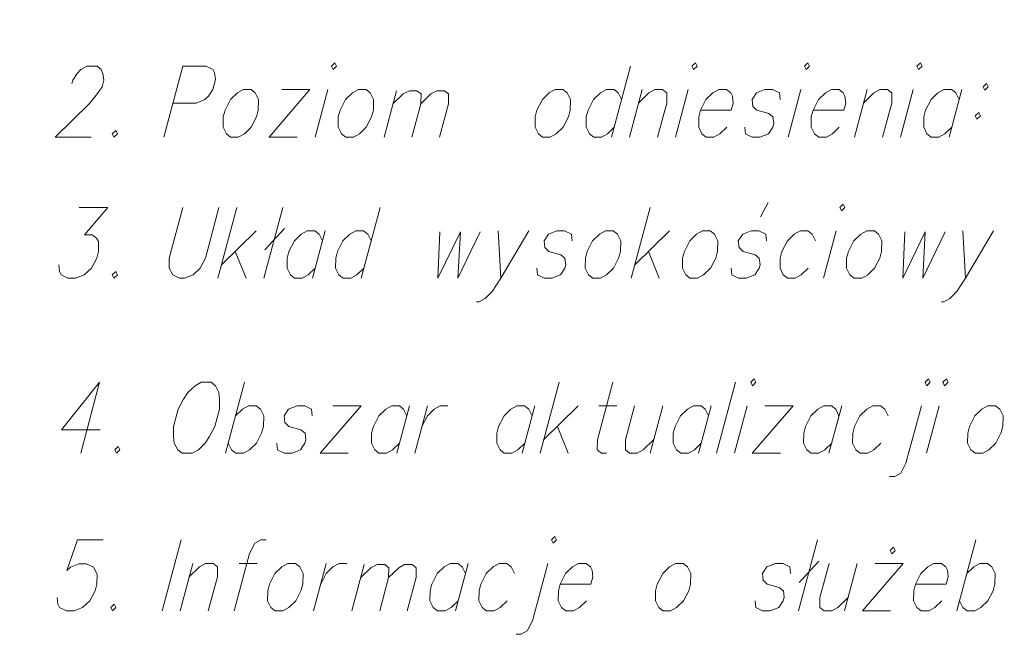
# Model space of a CAD drawing. Header units: metres. Extents: x 5554594 to 5556205, y 5636132 to 5636668.
# Tile 109 of 168: x 5555353 to 5555362, y 5636501 to 5636507. Entities that reach past the tile are written whole.
import ezdxf

# ---------------------------------------------------------------- set-up
doc = ezdxf.new("R2010")
doc.units = ezdxf.units.M
doc.header["$MEASUREMENT"] = 0
doc.header["$XCLIPFRAME"] = 0
doc.layers.add('#RAMKA', color=7, linetype='Continuous', lineweight=18)
doc.layers.add('#RASTER', color=7, linetype='Continuous', lineweight=18)
picture_1 = doc.add_image_def('image1.tif', size_in_pixel=(18897, 11811))

# ---------------------------------------------------------------- blocks, each defined once
blk = doc.blocks.new('*U898')
at = {"layer": '#RAMKA', "color": 7, "linetype": 'ByBlock', "lineweight": 18}
blk.add_line((5555354.4615, 5636501.9362), (5555354.338, 5636501.4751), dxfattribs=at)
at = {"layer": '#RAMKA', "color": 7, "linetype": 'ByBlock', "lineweight": 18, "flags": 128}
blk.add_lwpolyline([(5555354.4267, 5636501.806), (5555354.5274, 5636501.9037), (5555354.5859, 5636501.9362), (5555354.6605, 5636501.9362), (5555354.7015, 5636501.9037), (5555354.7003, 5636501.806), (5555354.6116, 5636501.4751)], dxfattribs=at)
blk = doc.blocks.new('*U899')
at = {"layer": '#RAMKA', "color": 7, "linetype": 'ByBlock', "lineweight": 18}
blk.add_line((5555354.9134, 5636501.9362), (5555355.0875, 5636501.9362), dxfattribs=at)
at = {"layer": '#RAMKA', "color": 7, "linetype": 'ByBlock', "lineweight": 18, "flags": 128}
blk.add_lwpolyline([(5555355.1735, 5636502.1641), (5555355.1237, 5636502.1641), (5555355.0652, 5636502.1315), (5555355.0142, 5636502.0339), (5555354.8645, 5636501.4751)], dxfattribs=at)
blk = doc.blocks.new('*U900')
at = {"layer": '#RAMKA', "color": 7, "linetype": 'ByBlock', "lineweight": 18}
blk.add_line((5555355.759, 5636501.9362), (5555355.6355, 5636501.4751), dxfattribs=at)
at = {"layer": '#RAMKA', "color": 7, "linetype": 'ByBlock', "lineweight": 18, "flags": 128}
blk.add_lwpolyline([(5555355.7052, 5636501.7355), (5555355.7577, 5636501.8386), (5555355.8249, 5636501.9037), (5555355.8834, 5636501.9362), (5555355.958, 5636501.9362)], dxfattribs=at)
blk = doc.blocks.new('*U901')
at = {"layer": '#RAMKA', "color": 7, "linetype": 'ByBlock', "lineweight": 18}
blk.add_line((5555356.1293, 5636501.9255), (5555356.0085, 5636501.4751), dxfattribs=at)
at = {"layer": '#RAMKA', "color": 7, "linetype": 'ByBlock', "lineweight": 18, "flags": 128}
for points in [[(5555356.0952, 5636501.7984), (5555356.1936, 5636501.8937), (5555356.2548, 5636501.9255), (5555356.3277, 5636501.9255), (5555356.3678, 5636501.8937), (5555356.3665, 5636501.7984), (5555356.2799, 5636501.4751)], [(5555356.3665, 5636501.7984), (5555356.465, 5636501.8937), (5555356.5221, 5636501.9255), (5555356.595, 5636501.9255), (5555356.6351, 5636501.8937), (5555356.6338, 5636501.7984), (5555356.5472, 5636501.4751)]]:
    blk.add_lwpolyline(points, dxfattribs=at)
blk = doc.blocks.new('*U902')
at = {"layer": '#RAMKA', "color": 7, "linetype": 'ByBlock', "lineweight": 18}
blk.add_line((5555357.1393, 5636501.9362), (5555357.0157, 5636501.4751), dxfattribs=at)
at = {"layer": '#RAMKA', "color": 7, "linetype": 'ByBlock', "lineweight": 18, "flags": 128}
blk.add_lwpolyline([(5555357.1131, 5636501.8386), (5555357.0808, 5636501.9037), (5555357.0398, 5636501.9362), (5555356.9652, 5636501.9362), (5555356.9067, 5636501.9037), (5555356.8395, 5636501.8386), (5555356.787, 5636501.7355), (5555356.7696, 5636501.6704), (5555356.7683, 5636501.5727), (5555356.8006, 5636501.5076), (5555356.8416, 5636501.4751), (5555356.9162, 5636501.4751), (5555356.9747, 5636501.5076), (5555357.0419, 5636501.5727)], dxfattribs=at)
blk = doc.blocks.new('*U903')
at = {"layer": '#RAMKA', "color": 7, "linetype": 'ByBlock', "lineweight": 18, "flags": 128}
for points in [[(5555357.9506, 5636502.1641), (5555357.9668, 5636502.1315), (5555358.0004, 5636502.1641), (5555357.9842, 5636502.1966), (5555357.9506, 5636502.1641)], [(5555357.9145, 5636501.9362), (5555357.7647, 5636501.3774), (5555357.7137, 5636501.2798), (5555357.6552, 5636501.2472), (5555357.6055, 5636501.2472)]]:
    blk.add_lwpolyline(points, dxfattribs=at)
blk = doc.blocks.new('*U904')
at = {"layer": '#RAMKA', "color": 7, "linetype": 'ByBlock', "lineweight": 18}
for p, q in [((5555360.5374, 5636502.1641), (5555360.3528, 5636501.4751)), ((5555360.5526, 5636501.9579), (5555360.3606, 5636501.7518))]:
    blk.add_line(p, q, dxfattribs=at)
blk = doc.blocks.new('*U905')
at = {"layer": '#RAMKA', "color": 7, "linetype": 'ByBlock', "lineweight": 18}
blk.add_line((5555360.924, 5636501.9362), (5555360.8005, 5636501.4751), dxfattribs=at)
at = {"layer": '#RAMKA', "color": 7, "linetype": 'ByBlock', "lineweight": 18, "flags": 128}
blk.add_lwpolyline([(5555360.6504, 5636501.9362), (5555360.5617, 5636501.6053), (5555360.5605, 5636501.5076), (5555360.6015, 5636501.4751), (5555360.6761, 5636501.4751), (5555360.7346, 5636501.5076), (5555360.8353, 5636501.6053)], dxfattribs=at)
blk = doc.blocks.new('*U906')
at = {"layer": '#RAMKA', "color": 7, "linetype": 'ByBlock', "lineweight": 18}
for p, q in [((5555361.3717, 5636501.9362), (5555360.9746, 5636501.4751)), ((5555361.0981, 5636501.9362), (5555361.3717, 5636501.9362)), ((5555360.9746, 5636501.4751), (5555361.2482, 5636501.4751))]:
    blk.add_line(p, q, dxfattribs=at)
at = {"layer": '#RAMKA', "color": 7, "linetype": 'ByBlock', "lineweight": 18, "flags": 128}
blk.add_lwpolyline([(5555361.2435, 5636502.0609), (5555361.2597, 5636502.0284), (5555361.2933, 5636502.0609), (5555361.2771, 5636502.0935), (5555361.2435, 5636502.0609)], dxfattribs=at)
blk = doc.blocks.new('*U907')
at = {"layer": '#RAMKA', "color": 7, "linetype": 'ByBlock', "lineweight": 18}
blk.add_line((5555362.0795, 5636502.1641), (5555361.8948, 5636501.4751), dxfattribs=at)
at = {"layer": '#RAMKA', "color": 7, "linetype": 'ByBlock', "lineweight": 18, "flags": 128}
blk.add_lwpolyline([(5555361.9922, 5636501.8386), (5555362.0594, 5636501.9037), (5555362.1179, 5636501.9362), (5555362.1925, 5636501.9362), (5555362.2335, 5636501.9037), (5555362.2658, 5636501.8386), (5555362.2631, 5636501.7355), (5555362.2456, 5636501.6704), (5555362.1946, 5636501.5727), (5555362.1274, 5636501.5076), (5555362.069, 5636501.4751), (5555361.9943, 5636501.4751), (5555361.9533, 5636501.5076), (5555361.921, 5636501.5727)], dxfattribs=at)
blk = doc.blocks.new('*U986')
at = {"layer": '#RAMKA', "color": 7, "linetype": 'ByBlock', "lineweight": 18}
blk.add_line((5555354.3633, 5636506.7703), (5555354.1787, 5636506.0813), dxfattribs=at)
at = {"layer": '#RAMKA', "color": 7, "linetype": 'ByBlock', "lineweight": 18, "flags": 128}
blk.add_lwpolyline([(5555354.3633, 5636506.7703), (5555354.5913, 5636506.7703), (5555354.6572, 5636506.7377), (5555354.6733, 5636506.7052), (5555354.6808, 5636506.6401), (5555354.6546, 5636506.5424), (5555354.6123, 5636506.4773), (5555354.5787, 5636506.4448), (5555354.4954, 5636506.4122), (5555354.2673, 5636506.4122)], dxfattribs=at)
blk = doc.blocks.new('*U987')
at = {"layer": '#RAMKA', "color": 7, "linetype": 'ByBlock', "lineweight": 18}
for p, q in [((5555355.5998, 5636506.5424), (5555355.2026, 5636506.0813)), ((5555355.3262, 5636506.5424), (5555355.5998, 5636506.5424)), ((5555355.2026, 5636506.0813), (5555355.4762, 5636506.0813))]:
    blk.add_line(p, q, dxfattribs=at)
blk = doc.blocks.new('*U988')
at = {"layer": '#RAMKA', "color": 7, "linetype": 'ByBlock', "lineweight": 18}
blk.add_line((5555355.7739, 5636506.5424), (5555355.6503, 5636506.0813), dxfattribs=at)
at = {"layer": '#RAMKA', "color": 7, "linetype": 'ByBlock', "lineweight": 18, "flags": 128}
blk.add_lwpolyline([(5555355.8101, 5636506.7703), (5555355.8262, 5636506.7377), (5555355.8598, 5636506.7703), (5555355.8436, 5636506.8028), (5555355.8101, 5636506.7703)], dxfattribs=at)
blk = doc.blocks.new('*U989')
at = {"layer": '#RAMKA', "color": 7, "linetype": 'ByBlock', "lineweight": 18}
blk.add_line((5555356.4426, 5636506.5317), (5555356.3219, 5636506.0813), dxfattribs=at)
at = {"layer": '#RAMKA', "color": 7, "linetype": 'ByBlock', "lineweight": 18, "flags": 128}
for points in [[(5555356.4085, 5636506.4046), (5555356.5069, 5636506.5), (5555356.5681, 5636506.5317), (5555356.641, 5636506.5317), (5555356.6811, 5636506.5), (5555356.6798, 5636506.4046), (5555356.5932, 5636506.0813)], [(5555356.6798, 5636506.4046), (5555356.7783, 5636506.5), (5555356.8354, 5636506.5317), (5555356.9083, 5636506.5317), (5555356.9484, 5636506.5), (5555356.9471, 5636506.4046), (5555356.8605, 5636506.0813)]]:
    blk.add_lwpolyline(points, dxfattribs=at)
blk = doc.blocks.new('*U990')
at = {"layer": '#RAMKA', "color": 7, "linetype": 'ByBlock', "lineweight": 18}
blk.add_line((5555358.7198, 5636506.7703), (5555358.5352, 5636506.0813), dxfattribs=at)
at = {"layer": '#RAMKA', "color": 7, "linetype": 'ByBlock', "lineweight": 18, "flags": 128}
blk.add_lwpolyline([(5555358.6326, 5636506.4448), (5555358.6003, 5636506.5099), (5555358.5593, 5636506.5424), (5555358.4847, 5636506.5424), (5555358.4262, 5636506.5099), (5555358.359, 5636506.4448), (5555358.3065, 5636506.3417), (5555358.2891, 5636506.2766), (5555358.2878, 5636506.1789), (5555358.3201, 5636506.1138), (5555358.3611, 5636506.0813), (5555358.4357, 5636506.0813), (5555358.4942, 5636506.1138), (5555358.5614, 5636506.1789)], dxfattribs=at)
blk = doc.blocks.new('*U991')
at = {"layer": '#RAMKA', "color": 7, "linetype": 'ByBlock', "lineweight": 18}
blk.add_line((5555358.8329, 5636506.5424), (5555358.7093, 5636506.0813), dxfattribs=at)
at = {"layer": '#RAMKA', "color": 7, "linetype": 'ByBlock', "lineweight": 18, "flags": 128}
blk.add_lwpolyline([(5555358.798, 5636506.4122), (5555358.8988, 5636506.5099), (5555358.9572, 5636506.5424), (5555359.0318, 5636506.5424), (5555359.0729, 5636506.5099), (5555359.0716, 5636506.4122), (5555358.9829, 5636506.0813)], dxfattribs=at)
blk = doc.blocks.new('*U992')
at = {"layer": '#RAMKA', "color": 7, "linetype": 'ByBlock', "lineweight": 18}
blk.add_line((5555359.2806, 5636506.5424), (5555359.157, 5636506.0813), dxfattribs=at)
at = {"layer": '#RAMKA', "color": 7, "linetype": 'ByBlock', "lineweight": 18, "flags": 128}
blk.add_lwpolyline([(5555359.3168, 5636506.7703), (5555359.3329, 5636506.7377), (5555359.3665, 5636506.7703), (5555359.3503, 5636506.8028), (5555359.3168, 5636506.7703)], dxfattribs=at)
blk = doc.blocks.new('*U993')
at = {"layer": '#RAMKA', "color": 7, "linetype": 'ByBlock', "lineweight": 18}
blk.add_line((5555360.375, 5636506.5424), (5555360.2514, 5636506.0813), dxfattribs=at)
at = {"layer": '#RAMKA', "color": 7, "linetype": 'ByBlock', "lineweight": 18, "flags": 128}
blk.add_lwpolyline([(5555360.4111, 5636506.7703), (5555360.4273, 5636506.7377), (5555360.4609, 5636506.7703), (5555360.4447, 5636506.8028), (5555360.4111, 5636506.7703)], dxfattribs=at)
blk = doc.blocks.new('*U994')
at = {"layer": '#RAMKA', "color": 7, "linetype": 'ByBlock', "lineweight": 18}
blk.add_line((5555361.0216, 5636506.5424), (5555360.8981, 5636506.0813), dxfattribs=at)
at = {"layer": '#RAMKA', "color": 7, "linetype": 'ByBlock', "lineweight": 18, "flags": 128}
blk.add_lwpolyline([(5555360.9868, 5636506.4122), (5555361.0875, 5636506.5099), (5555361.146, 5636506.5424), (5555361.2206, 5636506.5424), (5555361.2617, 5636506.5099), (5555361.2604, 5636506.4122), (5555361.1717, 5636506.0813)], dxfattribs=at)
blk = doc.blocks.new('*U995')
at = {"layer": '#RAMKA', "color": 7, "linetype": 'ByBlock', "lineweight": 18}
blk.add_line((5555361.4694, 5636506.5424), (5555361.3458, 5636506.0813), dxfattribs=at)
at = {"layer": '#RAMKA', "color": 7, "linetype": 'ByBlock', "lineweight": 18, "flags": 128}
blk.add_lwpolyline([(5555361.5055, 5636506.7703), (5555361.5217, 5636506.7377), (5555361.5553, 5636506.7703), (5555361.5391, 5636506.8028), (5555361.5055, 5636506.7703)], dxfattribs=at)
blk = doc.blocks.new('*U996')
at = {"layer": '#RAMKA', "color": 7, "linetype": 'ByBlock', "lineweight": 18}
blk.add_line((5555361.9419, 5636506.5424), (5555361.8184, 5636506.0813), dxfattribs=at)
at = {"layer": '#RAMKA', "color": 7, "linetype": 'ByBlock', "lineweight": 18, "flags": 128}
blk.add_lwpolyline([(5555361.9158, 5636506.4448), (5555361.8835, 5636506.5099), (5555361.8424, 5636506.5424), (5555361.7678, 5636506.5424), (5555361.7094, 5636506.5099), (5555361.6422, 5636506.4448), (5555361.5897, 5636506.3417), (5555361.5722, 5636506.2766), (5555361.5709, 5636506.1789), (5555361.6032, 5636506.1138), (5555361.6443, 5636506.0813), (5555361.7189, 5636506.0813), (5555361.7773, 5636506.1138), (5555361.8445, 5636506.1789)], dxfattribs=at)
blk = doc.blocks.new('*U997')
at = {"layer": '#RAMKA', "color": 7, "linetype": 'ByBlock', "lineweight": 18, "flags": 128}
for points in [[(5555362.1818, 5636506.6021), (5555362.1482, 5636506.5695), (5555362.1643, 5636506.537), (5555362.1979, 5636506.5695), (5555362.1818, 5636506.6021)], [(5555362.1062, 5636506.32), (5555362.0726, 5636506.2874), (5555362.0887, 5636506.2549), (5555362.1223, 5636506.2874), (5555362.1062, 5636506.32)]]:
    blk.add_lwpolyline(points, dxfattribs=at)
blk = doc.blocks.new('*U1005')
at = {"layer": '#RAMKA', "color": 7, "linetype": 'ByBlock', "lineweight": 18}
for p, q in [((5555354.8898, 5636505.3974), (5555354.7052, 5636504.7084)), ((5555355.0774, 5636505.1696), (5555354.74, 5636504.8386)), ((5555354.8744, 5636504.9688), (5555354.9787, 5636504.7084))]:
    blk.add_line(p, q, dxfattribs=at)
blk = doc.blocks.new('*U1006')
at = {"layer": '#RAMKA', "color": 7, "linetype": 'ByBlock', "lineweight": 18}
for p, q in [((5555355.3375, 5636505.3974), (5555355.1529, 5636504.7084)), ((5555355.3527, 5636505.1913), (5555355.1607, 5636504.9851))]:
    blk.add_line(p, q, dxfattribs=at)
blk = doc.blocks.new('*U1007')
at = {"layer": '#RAMKA', "color": 7, "linetype": 'ByBlock', "lineweight": 18}
blk.add_line((5555355.749, 5636505.1696), (5555355.6254, 5636504.7084), dxfattribs=at)
at = {"layer": '#RAMKA', "color": 7, "linetype": 'ByBlock', "lineweight": 18, "flags": 128}
blk.add_lwpolyline([(5555355.7228, 5636505.0719), (5555355.6905, 5636505.137), (5555355.6495, 5636505.1696), (5555355.5749, 5636505.1696), (5555355.5164, 5636505.137), (5555355.4492, 5636505.0719), (5555355.3967, 5636504.9688), (5555355.3793, 5636504.9037), (5555355.378, 5636504.8061), (5555355.4103, 5636504.741), (5555355.4513, 5636504.7084), (5555355.5259, 5636504.7084), (5555355.5844, 5636504.741), (5555355.6516, 5636504.8061)], dxfattribs=at)
blk = doc.blocks.new('*U1008')
at = {"layer": '#RAMKA', "color": 7, "linetype": 'ByBlock', "lineweight": 18}
blk.add_line((5555356.2826, 5636505.3974), (5555356.098, 5636504.7084), dxfattribs=at)
at = {"layer": '#RAMKA', "color": 7, "linetype": 'ByBlock', "lineweight": 18, "flags": 128}
blk.add_lwpolyline([(5555356.1954, 5636505.0719), (5555356.1631, 5636505.137), (5555356.1221, 5636505.1696), (5555356.0475, 5636505.1696), (5555355.989, 5636505.137), (5555355.9218, 5636505.0719), (5555355.8693, 5636504.9688), (5555355.8519, 5636504.9037), (5555355.8506, 5636504.8061), (5555355.8829, 5636504.741), (5555355.9239, 5636504.7084), (5555355.9985, 5636504.7084), (5555356.057, 5636504.741), (5555356.1242, 5636504.8061)], dxfattribs=at)
blk = doc.blocks.new('*U1009')
at = {"layer": '#RAMKA', "color": 7, "linetype": 'ByBlock', "lineweight": 18}
blk.add_line((5555357.4312, 5636505.1696), (5555357.4569, 5636504.7084), dxfattribs=at)
at = {"layer": '#RAMKA', "color": 7, "linetype": 'ByBlock', "lineweight": 18, "flags": 128}
blk.add_lwpolyline([(5555357.7297, 5636505.1696), (5555357.4569, 5636504.7084), (5555357.3722, 5636504.5782), (5555357.3051, 5636504.5131), (5555357.2466, 5636504.4806), (5555357.2217, 5636504.4806)], dxfattribs=at)
blk = doc.blocks.new('*U1010')
at = {"layer": '#RAMKA', "color": 7, "linetype": 'ByBlock', "lineweight": 18}
for p, q in [((5555358.91, 5636505.3974), (5555358.7254, 5636504.7084)), ((5555359.0977, 5636505.1696), (5555358.7603, 5636504.8386)), ((5555358.8946, 5636504.9688), (5555358.999, 5636504.7084))]:
    blk.add_line(p, q, dxfattribs=at)
blk = doc.blocks.new('*U1011')
at = {"layer": '#RAMKA', "color": 7, "linetype": 'ByBlock', "lineweight": 18}
blk.add_line((5555359.9838, 5636505.3051), (5555360.0589, 5636505.4463), dxfattribs=at)
at = {"layer": '#RAMKA', "color": 7, "linetype": 'ByBlock', "lineweight": 18, "flags": 128}
blk.add_lwpolyline([(5555360.0415, 5636505.0719), (5555360.0341, 5636505.137), (5555359.9682, 5636505.1696), (5555359.8936, 5636505.1696), (5555359.8102, 5636505.137), (5555359.7679, 5636505.0719), (5555359.7754, 5636505.0068), (5555359.8149, 5636504.9688), (5555359.9306, 5636504.9363), (5555359.9716, 5636504.9037), (5555359.979, 5636504.8386), (5555359.9703, 5636504.8061), (5555359.928, 5636504.741), (5555359.8446, 5636504.7084), (5555359.77, 5636504.7084), (5555359.7041, 5636504.741), (5555359.6967, 5636504.8061)], dxfattribs=at)
blk = doc.blocks.new('*U1012')
at = {"layer": '#RAMKA', "color": 7, "linetype": 'ByBlock', "lineweight": 18}
blk.add_line((5555360.7185, 5636505.1696), (5555360.5949, 5636504.7084), dxfattribs=at)
at = {"layer": '#RAMKA', "color": 7, "linetype": 'ByBlock', "lineweight": 18, "flags": 128}
blk.add_lwpolyline([(5555360.7547, 5636505.3974), (5555360.7708, 5636505.3649), (5555360.8044, 5636505.3974), (5555360.7883, 5636505.43), (5555360.7547, 5636505.3974)], dxfattribs=at)
blk = doc.blocks.new('*U1013')
at = {"layer": '#RAMKA', "color": 7, "linetype": 'ByBlock', "lineweight": 18}
blk.add_line((5555361.953, 5636505.1696), (5555361.9787, 5636504.7084), dxfattribs=at)
at = {"layer": '#RAMKA', "color": 7, "linetype": 'ByBlock', "lineweight": 18, "flags": 128}
blk.add_lwpolyline([(5555362.2515, 5636505.1696), (5555361.9787, 5636504.7084), (5555361.894, 5636504.5782), (5555361.8268, 5636504.5131), (5555361.7684, 5636504.4806), (5555361.7435, 5636504.4806)], dxfattribs=at)
blk = doc.blocks.new('*U1023')
at = {"layer": '#RAMKA', "color": 7, "linetype": 'ByBlock', "lineweight": 18}
blk.add_line((5555353.555, 5636503.6966), (5555353.3704, 5636503.0076), dxfattribs=at)
at = {"layer": '#RAMKA', "color": 7, "linetype": 'ByBlock', "lineweight": 18, "flags": 128}
blk.add_lwpolyline([(5555353.555, 5636503.6966), (5555353.1827, 5636503.2355), (5555353.56, 5636503.2355)], dxfattribs=at)
blk = doc.blocks.new('*U1024')
at = {"layer": '#RAMKA', "color": 7, "linetype": 'ByBlock', "lineweight": 18}
blk.add_line((5555354.9645, 5636503.6966), (5555354.7799, 5636503.0076), dxfattribs=at)
at = {"layer": '#RAMKA', "color": 7, "linetype": 'ByBlock', "lineweight": 18, "flags": 128}
blk.add_lwpolyline([(5555354.8773, 5636503.3711), (5555354.9445, 5636503.4362), (5555355.003, 5636503.4688), (5555355.0776, 5636503.4688), (5555355.1186, 5636503.4362), (5555355.1509, 5636503.3711), (5555355.1482, 5636503.268), (5555355.1307, 5636503.2029), (5555355.0797, 5636503.1053), (5555355.0125, 5636503.0402), (5555354.954, 5636503.0076), (5555354.8794, 5636503.0076), (5555354.8384, 5636503.0402), (5555354.8061, 5636503.1053)], dxfattribs=at)
blk = doc.blocks.new('*U1025')
at = {"layer": '#RAMKA', "color": 7, "linetype": 'ByBlock', "lineweight": 18}
for p, q in [((5555356.0974, 5636503.4688), (5555355.7002, 5636503.0076)), ((5555355.8238, 5636503.4688), (5555356.0974, 5636503.4688)), ((5555355.7002, 5636503.0076), (5555355.9738, 5636503.0076))]:
    blk.add_line(p, q, dxfattribs=at)
blk = doc.blocks.new('*U1026')
at = {"layer": '#RAMKA', "color": 7, "linetype": 'ByBlock', "lineweight": 18}
blk.add_line((5555356.5699, 5636503.4688), (5555356.4464, 5636503.0076), dxfattribs=at)
at = {"layer": '#RAMKA', "color": 7, "linetype": 'ByBlock', "lineweight": 18, "flags": 128}
blk.add_lwpolyline([(5555356.5438, 5636503.3711), (5555356.5115, 5636503.4362), (5555356.4705, 5636503.4688), (5555356.3958, 5636503.4688), (5555356.3374, 5636503.4362), (5555356.2702, 5636503.3711), (5555356.2177, 5636503.268), (5555356.2002, 5636503.2029), (5555356.1989, 5636503.1053), (5555356.2313, 5636503.0402), (5555356.2723, 5636503.0076), (5555356.3469, 5636503.0076), (5555356.4054, 5636503.0402), (5555356.4725, 5636503.1053)], dxfattribs=at)
blk = doc.blocks.new('*U1027')
at = {"layer": '#RAMKA', "color": 7, "linetype": 'ByBlock', "lineweight": 18}
blk.add_line((5555356.7441, 5636503.4688), (5555356.6205, 5636503.0076), dxfattribs=at)
at = {"layer": '#RAMKA', "color": 7, "linetype": 'ByBlock', "lineweight": 18, "flags": 128}
blk.add_lwpolyline([(5555356.6903, 5636503.268), (5555356.7428, 5636503.3711), (5555356.81, 5636503.4362), (5555356.8684, 5636503.4688), (5555356.943, 5636503.4688)], dxfattribs=at)
blk = doc.blocks.new('*U1028')
at = {"layer": '#RAMKA', "color": 7, "linetype": 'ByBlock', "lineweight": 18}
blk.add_line((5555357.7887, 5636503.4688), (5555357.6651, 5636503.0076), dxfattribs=at)
at = {"layer": '#RAMKA', "color": 7, "linetype": 'ByBlock', "lineweight": 18, "flags": 128}
blk.add_lwpolyline([(5555357.7625, 5636503.3711), (5555357.7302, 5636503.4362), (5555357.6892, 5636503.4688), (5555357.6146, 5636503.4688), (5555357.5561, 5636503.4362), (5555357.4889, 5636503.3711), (5555357.4364, 5636503.268), (5555357.419, 5636503.2029), (5555357.4177, 5636503.1053), (5555357.45, 5636503.0402), (5555357.491, 5636503.0076), (5555357.5656, 5636503.0076), (5555357.6241, 5636503.0402), (5555357.6913, 5636503.1053)], dxfattribs=at)
blk = doc.blocks.new('*U1029')
at = {"layer": '#RAMKA', "color": 7, "linetype": 'ByBlock', "lineweight": 18}
for p, q in [((5555358.0239, 5636503.6966), (5555357.8392, 5636503.0076)), ((5555358.2115, 5636503.4688), (5555357.8741, 5636503.1378)), ((5555358.0085, 5636503.268), (5555358.1128, 5636503.0076))]:
    blk.add_line(p, q, dxfattribs=at)
blk = doc.blocks.new('*U1030')
at = {"layer": '#RAMKA', "color": 7, "linetype": 'ByBlock', "lineweight": 18}
blk.add_line((5555358.4105, 5636503.4688), (5555358.5846, 5636503.4688), dxfattribs=at)
at = {"layer": '#RAMKA', "color": 7, "linetype": 'ByBlock', "lineweight": 18, "flags": 128}
blk.add_lwpolyline([(5555358.5462, 5636503.6966), (5555358.3964, 5636503.1378), (5555358.3952, 5636503.0402), (5555358.4362, 5636503.0076), (5555358.4859, 5636503.0076)], dxfattribs=at)
blk = doc.blocks.new('*U1031')
at = {"layer": '#RAMKA', "color": 7, "linetype": 'ByBlock', "lineweight": 18}
blk.add_line((5555359.0323, 5636503.4688), (5555358.9088, 5636503.0076), dxfattribs=at)
at = {"layer": '#RAMKA', "color": 7, "linetype": 'ByBlock', "lineweight": 18, "flags": 128}
blk.add_lwpolyline([(5555358.7587, 5636503.4688), (5555358.67, 5636503.1378), (5555358.6688, 5636503.0402), (5555358.7098, 5636503.0076), (5555358.7844, 5636503.0076), (5555358.8429, 5636503.0402), (5555358.9436, 5636503.1378)], dxfattribs=at)
blk = doc.blocks.new('*U1032')
at = {"layer": '#RAMKA', "color": 7, "linetype": 'ByBlock', "lineweight": 18}
blk.add_line((5555359.5049, 5636503.4688), (5555359.3813, 5636503.0076), dxfattribs=at)
at = {"layer": '#RAMKA', "color": 7, "linetype": 'ByBlock', "lineweight": 18, "flags": 128}
blk.add_lwpolyline([(5555359.4787, 5636503.3711), (5555359.4464, 5636503.4362), (5555359.4054, 5636503.4688), (5555359.3308, 5636503.4688), (5555359.2723, 5636503.4362), (5555359.2051, 5636503.3711), (5555359.1526, 5636503.268), (5555359.1352, 5636503.2029), (5555359.1339, 5636503.1053), (5555359.1662, 5636503.0402), (5555359.2072, 5636503.0076), (5555359.2818, 5636503.0076), (5555359.3403, 5636503.0402), (5555359.4075, 5636503.1053)], dxfattribs=at)
blk = doc.blocks.new('*U1033')
at = {"layer": '#RAMKA', "color": 7, "linetype": 'ByBlock', "lineweight": 18}
blk.add_line((5555359.8531, 5636503.4688), (5555359.7296, 5636503.0076), dxfattribs=at)
at = {"layer": '#RAMKA', "color": 7, "linetype": 'ByBlock', "lineweight": 18, "flags": 128}
blk.add_lwpolyline([(5555359.8893, 5636503.6966), (5555359.9054, 5636503.6641), (5555359.939, 5636503.6966), (5555359.9229, 5636503.7292), (5555359.8893, 5636503.6966)], dxfattribs=at)
blk = doc.blocks.new('*U1034')
at = {"layer": '#RAMKA', "color": 7, "linetype": 'ByBlock', "lineweight": 18}
for p, q in [((5555360.3008, 5636503.4688), (5555359.9037, 5636503.0076)), ((5555360.0272, 5636503.4688), (5555360.3008, 5636503.4688)), ((5555359.9037, 5636503.0076), (5555360.1773, 5636503.0076))]:
    blk.add_line(p, q, dxfattribs=at)
blk = doc.blocks.new('*U1035')
at = {"layer": '#RAMKA', "color": 7, "linetype": 'ByBlock', "lineweight": 18}
blk.add_line((5555360.7734, 5636503.4688), (5555360.6498, 5636503.0076), dxfattribs=at)
at = {"layer": '#RAMKA', "color": 7, "linetype": 'ByBlock', "lineweight": 18, "flags": 128}
blk.add_lwpolyline([(5555360.7472, 5636503.3711), (5555360.7149, 5636503.4362), (5555360.6739, 5636503.4688), (5555360.5993, 5636503.4688), (5555360.5408, 5636503.4362), (5555360.4736, 5636503.3711), (5555360.4211, 5636503.268), (5555360.4037, 5636503.2029), (5555360.4024, 5636503.1053), (5555360.4347, 5636503.0402), (5555360.4757, 5636503.0076), (5555360.5503, 5636503.0076), (5555360.6088, 5636503.0402), (5555360.676, 5636503.1053)], dxfattribs=at)
blk = doc.blocks.new('*U1036')
at = {"layer": '#RAMKA', "color": 7, "linetype": 'ByBlock', "lineweight": 18, "flags": 128}
for points in [[(5555361.5847, 5636503.6966), (5555361.6009, 5636503.6641), (5555361.6345, 5636503.6966), (5555361.6183, 5636503.7292), (5555361.5847, 5636503.6966)], [(5555361.5486, 5636503.4688), (5555361.3988, 5636502.91), (5555361.3478, 5636502.8123), (5555361.2893, 5636502.7798), (5555361.2396, 5636502.7798)]]:
    blk.add_lwpolyline(points, dxfattribs=at)
blk = doc.blocks.new('*U1037')
at = {"layer": '#RAMKA', "color": 7, "linetype": 'ByBlock', "lineweight": 18}
blk.add_line((5555361.7227, 5636503.4688), (5555361.5991, 5636503.0076), dxfattribs=at)
at = {"layer": '#RAMKA', "color": 7, "linetype": 'ByBlock', "lineweight": 18, "flags": 128}
blk.add_lwpolyline([(5555361.7588, 5636503.6966), (5555361.775, 5636503.6641), (5555361.8086, 5636503.6966), (5555361.7924, 5636503.7292), (5555361.7588, 5636503.6966)], dxfattribs=at)

msp = doc.modelspace()

# ---------------------------------------------------------------- linework, layer by layer
at = {"layer": '#RAMKA', "color": 7, "linetype": 'Continuous', "lineweight": 18}
for p, q in [((5555359.7401, 5636503.6966), (5555359.5554, 5636503.0076)), ((5555354.3485, 5636502.1641), (5555354.1639, 5636501.4751))]:
    msp.add_line(p, q, dxfattribs=at)
at = {"layer": '#RAMKA', "color": 7, "linetype": 'Continuous', "lineweight": 18, "flags": 128}
for points in [[(5555353.286, 5636506.6021), (5555353.2947, 5636506.6346), (5555353.337, 5636506.6997), (5555353.3721, 5636506.7377), (5555353.4305, 5636506.7703), (5555353.53, 5636506.7703), (5555353.571, 5636506.7377), (5555353.5857, 5636506.6997), (5555353.5973, 5636506.6346), (5555353.5799, 5636506.5695), (5555353.5334, 5636506.5044), (5555353.4575, 5636506.4068), (5555353.1215, 5636506.0813), (5555353.4739, 5636506.0813)], [(5555354.9531, 5636506.5424), (5555354.8946, 5636506.5099), (5555354.8274, 5636506.4448), (5555354.7749, 5636506.3417), (5555354.7575, 5636506.2766), (5555354.7562, 5636506.1789), (5555354.7885, 5636506.1138), (5555354.8295, 5636506.0813), (5555354.9041, 5636506.0813), (5555354.9626, 5636506.1138), (5555355.0298, 5636506.1789), (5555355.0808, 5636506.2766), (5555355.0983, 5636506.3417), (5555355.101, 5636506.4448), (5555355.0687, 5636506.5099), (5555355.0277, 5636506.5424), (5555354.9531, 5636506.5424)], [(5555356.0723, 5636506.5424), (5555356.0139, 5636506.5099), (5555355.9467, 5636506.4448), (5555355.8942, 5636506.3417), (5555355.8767, 5636506.2766), (5555355.8755, 5636506.1789), (5555355.9078, 5636506.1138), (5555355.9488, 5636506.0813), (5555356.0234, 5636506.0813), (5555356.0819, 5636506.1138), (5555356.149, 5636506.1789), (5555356.2001, 5636506.2766), (5555356.2175, 5636506.3417), (5555356.2203, 5636506.4448), (5555356.188, 5636506.5099), (5555356.147, 5636506.5424), (5555356.0723, 5636506.5424)], [(5555357.9872, 5636506.5424), (5555357.9287, 5636506.5099), (5555357.8615, 5636506.4448), (5555357.809, 5636506.3417), (5555357.7916, 5636506.2766), (5555357.7903, 5636506.1789), (5555357.8226, 5636506.1138), (5555357.8636, 5636506.0813), (5555357.9383, 5636506.0813), (5555357.9967, 5636506.1138), (5555358.0639, 5636506.1789), (5555358.1149, 5636506.2766), (5555358.1324, 5636506.3417), (5555358.1351, 5636506.4448), (5555358.1028, 5636506.5099), (5555358.0618, 5636506.5424), (5555357.9872, 5636506.5424)], [(5555359.4009, 5636506.3417), (5555359.6994, 5636506.3417), (5555359.7183, 5636506.4122), (5555359.7108, 5636506.4773), (5555359.6947, 5636506.5099), (5555359.6537, 5636506.5424), (5555359.579, 5636506.5424), (5555359.5206, 5636506.5099), (5555359.4534, 5636506.4448), (5555359.4009, 5636506.3417), (5555359.3834, 5636506.2766), (5555359.3822, 5636506.1789), (5555359.4145, 5636506.1138), (5555359.4555, 5636506.0813), (5555359.5301, 5636506.0813), (5555359.5886, 5636506.1138), (5555359.6557, 5636506.1789)], [(5555360.1747, 5636506.4448), (5555360.1673, 5636506.5099), (5555360.1014, 5636506.5424), (5555360.0267, 5636506.5424), (5555359.9434, 5636506.5099), (5555359.9011, 5636506.4448), (5555359.9085, 5636506.3797), (5555359.9481, 5636506.3417), (5555360.0637, 5636506.3091), (5555360.1047, 5636506.2766), (5555360.1122, 5636506.2115), (5555360.1035, 5636506.1789), (5555360.0611, 5636506.1138), (5555359.9778, 5636506.0813), (5555359.9032, 5636506.0813), (5555359.8373, 5636506.1138), (5555359.8299, 5636506.1789)], [(5555360.4953, 5636506.3417), (5555360.7937, 5636506.3417), (5555360.8127, 5636506.4122), (5555360.8052, 5636506.4773), (5555360.7891, 5636506.5099), (5555360.7481, 5636506.5424), (5555360.6734, 5636506.5424), (5555360.615, 5636506.5099), (5555360.5478, 5636506.4448), (5555360.4953, 5636506.3417), (5555360.4778, 5636506.2766), (5555360.4765, 5636506.1789), (5555360.5088, 5636506.1138), (5555360.5499, 5636506.0813), (5555360.6245, 5636506.0813), (5555360.683, 5636506.1138), (5555360.7501, 5636506.1789)], [(5555353.7111, 5636506.1464), (5555353.6775, 5636506.1138), (5555353.6937, 5636506.0813), (5555353.7273, 5636506.1138), (5555353.7111, 5636506.1464)], [(5555353.3559, 5636505.3974), (5555353.6337, 5636505.3974), (5555353.409, 5636505.1316), (5555353.4836, 5636505.1316), (5555353.5247, 5636505.099), (5555353.545, 5636505.0665), (5555353.5437, 5636504.9688), (5555353.5263, 5636504.9037), (5555353.4752, 5636504.8061), (5555353.4039, 5636504.741), (5555353.3205, 5636504.7084), (5555353.2459, 5636504.7084), (5555353.18, 5636504.741), (5555353.1639, 5636504.7735), (5555353.1564, 5636504.8386)], [(5555354.3633, 5636505.3974), (5555354.231, 5636504.9037), (5555354.2297, 5636504.8061), (5555354.2662, 5636504.741), (5555354.3321, 5636504.7084), (5555354.3818, 5636504.7084), (5555354.4651, 5636504.741), (5555354.5323, 5636504.8061), (5555354.5834, 5636504.9037), (5555354.7157, 5636505.3974)], [(5555356.8654, 5636505.1589), (5555356.8459, 5636504.7084), (5555357.0639, 5636505.1589), (5555357.0403, 5636504.7084), (5555357.2582, 5636505.1589)], [(5555358.1512, 5636505.0719), (5555358.1438, 5636505.137), (5555358.0779, 5636505.1696), (5555358.0033, 5636505.1696), (5555357.9199, 5636505.137), (5555357.8776, 5636505.0719), (5555357.885, 5636505.0068), (5555357.9246, 5636504.9688), (5555358.0402, 5636504.9363), (5555358.0813, 5636504.9037), (5555358.0887, 5636504.8386), (5555358.08, 5636504.8061), (5555358.0377, 5636504.741), (5555357.9543, 5636504.7084), (5555357.8797, 5636504.7084), (5555357.8138, 5636504.741), (5555357.8064, 5636504.8061)], [(5555358.4758, 5636505.1696), (5555358.4174, 5636505.137), (5555358.3502, 5636505.0719), (5555358.2977, 5636504.9688), (5555358.2802, 5636504.9037), (5555358.279, 5636504.8061), (5555358.3113, 5636504.741), (5555358.3523, 5636504.7084), (5555358.4269, 5636504.7084), (5555358.4854, 5636504.741), (5555358.5526, 5636504.8061), (5555358.6036, 5636504.9037), (5555358.621, 5636504.9688), (5555358.6238, 5636505.0719), (5555358.5915, 5636505.137), (5555358.5505, 5636505.1696), (5555358.4758, 5636505.1696)], [(5555359.421, 5636505.1696), (5555359.3625, 5636505.137), (5555359.2953, 5636505.0719), (5555359.2428, 5636504.9688), (5555359.2254, 5636504.9037), (5555359.2241, 5636504.8061), (5555359.2564, 5636504.741), (5555359.2974, 5636504.7084), (5555359.3721, 5636504.7084), (5555359.4305, 5636504.741), (5555359.4977, 5636504.8061), (5555359.5487, 5636504.9037), (5555359.5662, 5636504.9688), (5555359.5689, 5636505.0719), (5555359.5366, 5636505.137), (5555359.4956, 5636505.1696), (5555359.421, 5636505.1696)], [(5555360.5183, 5636505.0719), (5555360.486, 5636505.137), (5555360.445, 5636505.1696), (5555360.3703, 5636505.1696), (5555360.3119, 5636505.137), (5555360.2447, 5636505.0719), (5555360.1922, 5636504.9688), (5555360.1747, 5636504.9037), (5555360.1734, 5636504.8061), (5555360.2057, 5636504.741), (5555360.2468, 5636504.7084), (5555360.3214, 5636504.7084), (5555360.3799, 5636504.741), (5555360.447, 5636504.8061)], [(5555361.017, 5636505.1696), (5555360.9585, 5636505.137), (5555360.8913, 5636505.0719), (5555360.8388, 5636504.9688), (5555360.8214, 5636504.9037), (5555360.8201, 5636504.8061), (5555360.8524, 5636504.741), (5555360.8934, 5636504.7084), (5555360.968, 5636504.7084), (5555361.0265, 5636504.741), (5555361.0937, 5636504.8061), (5555361.1447, 5636504.9037), (5555361.1621, 5636504.9688), (5555361.1649, 5636505.0719), (5555361.1326, 5636505.137), (5555361.0916, 5636505.1696), (5555361.017, 5636505.1696)], [(5555361.3872, 5636505.1589), (5555361.3677, 5636504.7084), (5555361.5856, 5636505.1589), (5555361.5621, 5636504.7084), (5555361.78, 5636505.1589)], [(5555353.7111, 5636504.7735), (5555353.6775, 5636504.741), (5555353.6937, 5636504.7084), (5555353.7273, 5636504.741), (5555353.7111, 5636504.7735)], [(5555354.5417, 5636503.6966), (5555354.4832, 5636503.6641), (5555354.4119, 5636503.599), (5555354.3696, 5636503.5339), (5555354.3185, 5636503.4362), (5555354.2735, 5636503.268), (5555354.2722, 5636503.1704), (5555354.2796, 5636503.1053), (5555354.3161, 5636503.0402), (5555354.3571, 5636503.0076), (5555354.4566, 5636503.0076), (5555354.515, 5636503.0402), (5555354.5822, 5636503.1053), (5555354.6246, 5636503.1704), (5555354.6756, 5636503.268), (5555354.7207, 5636503.4362), (5555354.722, 5636503.5339), (5555354.7145, 5636503.599), (5555354.6822, 5636503.6641), (5555354.6412, 5636503.6966), (5555354.5417, 5636503.6966)], [(5555355.6235, 5636503.3711), (5555355.6161, 5636503.4362), (5555355.5502, 5636503.4688), (5555355.4756, 5636503.4688), (5555355.3922, 5636503.4362), (5555355.3499, 5636503.3711), (5555355.3573, 5636503.306), (5555355.3969, 5636503.268), (5555355.5125, 5636503.2355), (5555355.5536, 5636503.2029), (5555355.561, 5636503.1378), (5555355.5523, 5636503.1053), (5555355.5099, 5636503.0402), (5555355.4266, 5636503.0076), (5555355.352, 5636503.0076), (5555355.2861, 5636503.0402), (5555355.2787, 5636503.1053)], [(5555361.224, 5636503.3711), (5555361.1917, 5636503.4362), (5555361.1507, 5636503.4688), (5555361.076, 5636503.4688), (5555361.0176, 5636503.4362), (5555360.9504, 5636503.3711), (5555360.8979, 5636503.268), (5555360.8804, 5636503.2029), (5555360.8792, 5636503.1053), (5555360.9115, 5636503.0402), (5555360.9525, 5636503.0076), (5555361.0271, 5636503.0076), (5555361.0856, 5636503.0402), (5555361.1528, 5636503.1053)], [(5555362.1952, 5636503.4688), (5555362.1368, 5636503.4362), (5555362.0696, 5636503.3711), (5555362.0171, 5636503.268), (5555361.9996, 5636503.2029), (5555361.9984, 5636503.1053), (5555362.0307, 5636503.0402), (5555362.0717, 5636503.0076), (5555362.1463, 5636503.0076), (5555362.2048, 5636503.0402), (5555362.272, 5636503.1053), (5555362.323, 5636503.2029), (5555362.3404, 5636503.268), (5555362.3432, 5636503.3711), (5555362.3109, 5636503.4362), (5555362.2699, 5636503.4688), (5555362.1952, 5636503.4688)], [(5555353.7361, 5636503.0727), (5555353.7025, 5636503.0402), (5555353.7187, 5636503.0076), (5555353.7523, 5636503.0402), (5555353.7361, 5636503.0727)], [(5555353.5898, 5636502.1641), (5555353.3411, 5636502.1641), (5555353.2363, 5636501.8656), (5555353.2699, 5636501.8982), (5555353.3532, 5636501.9307), (5555353.4278, 5636501.9307), (5555353.4937, 5636501.8982), (5555353.5302, 5636501.8331), (5555353.5289, 5636501.7355), (5555353.5115, 5636501.6704), (5555353.4604, 5636501.5727), (5555353.3891, 5636501.5076), (5555353.3057, 5636501.4751), (5555353.2311, 5636501.4751), (5555353.1652, 5636501.5076), (5555353.1491, 5636501.5402), (5555353.1416, 5636501.6053)], [(5555355.3859, 5636501.9362), (5555355.3275, 5636501.9037), (5555355.2603, 5636501.8386), (5555355.2078, 5636501.7355), (5555355.1903, 5636501.6704), (5555355.189, 5636501.5727), (5555355.2214, 5636501.5076), (5555355.2624, 5636501.4751), (5555355.337, 5636501.4751), (5555355.3955, 5636501.5076), (5555355.4626, 5636501.5727), (5555355.5137, 5636501.6704), (5555355.5311, 5636501.7355), (5555355.5339, 5636501.8386), (5555355.5016, 5636501.9037), (5555355.4606, 5636501.9362), (5555355.3859, 5636501.9362)], [(5555357.5899, 5636501.8386), (5555357.5576, 5636501.9037), (5555357.5166, 5636501.9362), (5555357.4419, 5636501.9362), (5555357.3835, 5636501.9037), (5555357.3163, 5636501.8386), (5555357.2638, 5636501.7355), (5555357.2463, 5636501.6704), (5555357.245, 5636501.5727), (5555357.2773, 5636501.5076), (5555357.3184, 5636501.4751), (5555357.393, 5636501.4751), (5555357.4515, 5636501.5076), (5555357.5186, 5636501.5727)], [(5555358.0348, 5636501.7355), (5555358.3332, 5636501.7355), (5555358.3521, 5636501.806), (5555358.3447, 5636501.8711), (5555358.3286, 5636501.9037), (5555358.2875, 5636501.9362), (5555358.2129, 5636501.9362), (5555358.1545, 5636501.9037), (5555358.0873, 5636501.8386), (5555358.0348, 5636501.7355), (5555358.0173, 5636501.6704), (5555358.016, 5636501.5727), (5555358.0483, 5636501.5076), (5555358.0894, 5636501.4751), (5555358.164, 5636501.4751), (5555358.2224, 5636501.5076), (5555358.2896, 5636501.5727)], [(5555359.1581, 5636501.9362), (5555359.0996, 5636501.9037), (5555359.0324, 5636501.8386), (5555358.9799, 5636501.7355), (5555358.9625, 5636501.6704), (5555358.9612, 5636501.5727), (5555358.9935, 5636501.5076), (5555359.0345, 5636501.4751), (5555359.1091, 5636501.4751), (5555359.1676, 5636501.5076), (5555359.2348, 5636501.5727), (5555359.2858, 5636501.6704), (5555359.3033, 5636501.7355), (5555359.306, 5636501.8386), (5555359.2737, 5636501.9037), (5555359.2327, 5636501.9362), (5555359.1581, 5636501.9362)], [(5555360.276, 5636501.8386), (5555360.2686, 5636501.9037), (5555360.2027, 5636501.9362), (5555360.1281, 5636501.9362), (5555360.0448, 5636501.9037), (5555360.0024, 5636501.8386), (5555360.0099, 5636501.7735), (5555360.0494, 5636501.7355), (5555360.1651, 5636501.7029), (5555360.2061, 5636501.6704), (5555360.2135, 5636501.6053), (5555360.2048, 5636501.5727), (5555360.1625, 5636501.5076), (5555360.0792, 5636501.4751), (5555360.0045, 5636501.4751), (5555359.9386, 5636501.5076), (5555359.9312, 5636501.5727)], [(5555361.492, 5636501.7355), (5555361.7905, 5636501.7355), (5555361.8094, 5636501.806), (5555361.802, 5636501.8711), (5555361.7858, 5636501.9037), (5555361.7448, 5636501.9362), (5555361.6702, 5636501.9362), (5555361.6117, 5636501.9037), (5555361.5445, 5636501.8386), (5555361.492, 5636501.7355), (5555361.4746, 5636501.6704), (5555361.4733, 5636501.5727), (5555361.5056, 5636501.5076), (5555361.5466, 5636501.4751), (5555361.6212, 5636501.4751), (5555361.6797, 5636501.5076), (5555361.7469, 5636501.5727)], [(5555353.6963, 5636501.5402), (5555353.6627, 5636501.5076), (5555353.6789, 5636501.4751), (5555353.7125, 5636501.5076), (5555353.6963, 5636501.5402)]]:
    msp.add_lwpolyline(points, dxfattribs=at)

# ---------------------------------------------------------------- block references
at = {"layer": '#RAMKA', "color": 7, "linetype": 'Continuous', "lineweight": 18}
for name in ['*U986', '*U988', '*U990', '*U992', '*U993', '*U995', '*U997', '*U987', '*U989', '*U991', '*U994', '*U996', '*U1011', '*U1012', '*U1005', '*U1006', '*U1008', '*U1010', '*U1007', '*U1009', '*U1013', '*U1023', '*U1024', '*U1029', '*U1030', '*U1033', '*U1036', '*U1037', '*U1025', '*U1026', '*U1027', '*U1028', '*U1031', '*U1032', '*U1034', '*U1035', '*U899', '*U903', '*U904', '*U907', '*U906', '*U898', '*U900', '*U901', '*U902', '*U905']:
    msp.add_blockref(name, (0, 0), dxfattribs=at)

# ---------------------------------------------------------------- pictures from other files: only their frames are drawn
at = {"layer": '#RASTER', "color": 252, "linetype": 'Continuous', "lineweight": 18}
image = msp.add_image(picture_1, insert=(5554593.5102, 5636131.6995), size_in_units=(811.1662, 518.0857), dxfattribs=at)
image.set_boundary_path([(-0.5, -0.5), (-0.5, 11810.5), (18896.5, 11810.5), (18896.5, -0.5), (-0.5, -0.5)])
image.dxf.flags = 15

doc.saveas('drawing.dxf')
